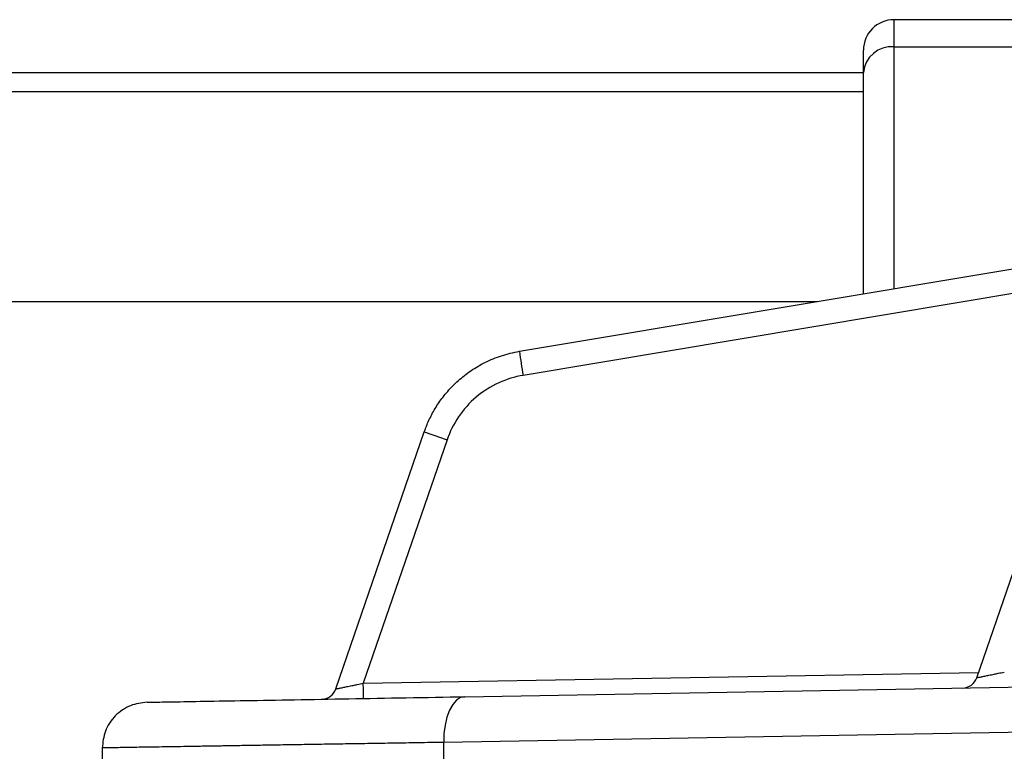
# Model space of a CAD drawing. Header units: millimetres. Extents: x 5 to 597, y 5 to 415.
# Tile 82 of 136: x 302.54 to 309.01, y 315.16 to 319.97. Entities that reach past the tile are written whole.
import ezdxf

# ---------------------------------------------------------------- set-up
doc = ezdxf.new("R2010")
doc.units = ezdxf.units.MM

msp = doc.modelspace()

# ---------------------------------------------------------------- linework, layer by layer
at = {"color": 7, "linetype": 'Continuous', "lineweight": 25}
for p, q in [((309.177, 319.9691), (308.281, 319.9691)), ((308.081, 319.6232), (308.081, 319.7691)), ((308.281, 319.7907), (309.177, 319.7907)), ((308.081, 319.6191), (293.081, 319.6191)), ((308.081, 318.1695), (308.081, 319.6232)), ((293.081, 319.4975), (308.081, 319.4975)), ((305.8209, 317.7913), (310.2621, 318.5345)), ((293.081, 318.1191), (307.7794, 318.1191)), ((308.8258, 315.6478), (309.6377, 318.0059)), ((304.6151, 315.5743), (305.1965, 317.2627)), ((305.3464, 317.2106), (304.7958, 315.6116)), ((305.4621, 315.5233), (314.6857, 315.6843)), ((314.5474, 315.3843), (305.3238, 315.2233)), ((303.081, 315.1869), (303.081, 314.988)), ((305.3238, 315.0504), (305.3238, 315.2233))]:
    msp.add_line(p, q, dxfattribs=at)
at = {"color": 8, "linetype": 'Continuous', "lineweight": 25}
for p, q in [((308.281, 319.9691), (308.281, 319.7907)), ((308.281, 319.7907), (308.281, 318.203)), ((309.8213, 318.2988), (305.8459, 317.6335)), ((304.7958, 315.6116), (308.8376, 315.6822))]:
    msp.add_line(p, q, dxfattribs=at)
at = {"color": 7, "linetype": 'Continuous', "lineweight": 25, "flags": 128}
msp.add_lwpolyline([(305.4621, 315.5233), (305.4343, 315.5171), (305.4078, 315.4997), (305.3836, 315.4719), (305.3626, 315.4345), (305.3455, 315.3892), (305.3331, 315.3375), (305.3257, 315.2815), (305.3238, 315.2233)], dxfattribs=at)
at = {"color": 7, "linetype": 'Continuous', "lineweight": 25}
for centre, radius, start, end in [((308.281, 319.7691), 0.2, 90, 180), ((308.2661, 319.6054), 0.186, 85.40494, 174.51339), ((310.4152, 318.4386), 4.6397, 188.01957, 189.99275), ((309.842, 330.3881), 13.9232, 250.50937, 251.16236), ((308.7312, 315.6803), 0.1, 271, 341), ((304.5206, 315.6069), 0.1, 271, 341), ((301.9313, 315.5366), 2.8654, 359.50031, 1.49973)]:
    msp.add_arc(centre, radius, start, end, dxfattribs=at)
for points, knots in [([(305.1965, 317.2627), (305.201, 317.2754), (305.2103, 317.301), (305.2269, 317.3391), (305.2459, 317.3775), (305.2676, 317.4159), (305.2922, 317.4541), (305.3196, 317.4919), (305.3501, 317.529), (305.3836, 317.5651), (305.4202, 317.5999), (305.46, 317.6331), (305.5029, 317.6644), (305.5488, 317.6935), (305.5978, 317.7199), (305.6497, 317.7434), (305.7044, 317.7634), (305.7616, 317.78), (305.801, 317.7875), (305.8209, 317.7913)], [0, 0, 0, 0, 0.046896, 0.095283, 0.145161, 0.19653, 0.24939, 0.303741, 0.359583, 0.416916, 0.47574, 0.536055, 0.59786, 0.661157, 0.725944, 0.792222, 0.859991, 0.92925, 1, 1, 1, 1]), ([(305.8459, 317.6335), (305.7921, 317.6245), (305.7375, 317.6082), (305.6328, 317.5603), (305.5828, 317.5287), (305.4932, 317.4528), (305.4538, 317.4087), (305.3892, 317.3133), (305.3641, 317.2622), (305.3464, 317.2106)], [0, 0, 0, 0, 0.25, 0.25, 0.5, 0.5, 0.75, 0.75, 1, 1, 1, 1]), ([(308.8258, 315.6478), (308.826, 315.6478), (308.8264, 315.648), (308.8297, 315.6487), (308.835, 315.6499), (308.8426, 315.6515), (308.8524, 315.6535), (308.8644, 315.6559), (308.8816, 315.6594), (308.9063, 315.6646), (308.9365, 315.6707), (308.9706, 315.6778), (308.9932, 315.6824), (309.0064, 315.6851)], [0, 0, 0, 0, 0.062912, 0.127154, 0.192977, 0.260613, 0.330277, 0.402166, 0.476458, 0.601536, 0.743958, 0.8504, 1, 1, 1, 1]), ([(304.6151, 315.5743), (304.6153, 315.5744), (304.6157, 315.5745), (304.619, 315.5752), (304.6244, 315.5764), (304.632, 315.578), (304.6418, 315.58), (304.6538, 315.5824), (304.6709, 315.5859), (304.6957, 315.5911), (304.7259, 315.5972), (304.7599, 315.6043), (304.7826, 315.6089), (304.7958, 315.6116)], [0, 0, 0, 0, 0.062912, 0.127154, 0.192977, 0.260613, 0.330277, 0.402166, 0.476458, 0.601536, 0.743958, 0.8504, 1, 1, 1, 1]), ([(303.3757, 315.4869), (303.3757, 315.4869), (303.3905, 315.4871), (303.4487, 315.4881), (303.492, 315.4889), (303.6046, 315.4908), (303.6738, 315.4921), (303.8339, 315.4949), (303.9248, 315.4964), (304.2228, 315.5016), (304.4548, 315.5057), (304.9461, 315.5143), (305.205, 315.5188), (305.4621, 315.5233)], [0, 0, 0, 0, 0.125, 0.125, 0.25, 0.25, 0.375, 0.375, 0.5, 0.5, 0.75, 0.75, 1, 1, 1, 1]), ([(303.3757, 315.4869), (303.3385, 315.4823), (303.2811, 315.4752), (303.2125, 315.4374), (303.1654, 315.3987), (303.1276, 315.3509), (303.0909, 315.2817), (303.0849, 315.2243), (303.081, 315.1869)], [0, 0, 0, 0, 0.239697, 0.368515, 0.5, 0.631485, 0.760303, 1, 1, 1, 1]), ([(305.3238, 315.2233), (305.2956, 315.2229), (305.2395, 315.2219), (305.1569, 315.2206), (305.0758, 315.2193), (304.9965, 315.218), (304.9188, 315.2168), (304.8428, 315.2155), (304.7685, 315.2143), (304.6959, 315.2131), (304.625, 315.212), (304.5559, 315.2109), (304.4885, 315.2098), (304.4228, 315.2087), (304.3589, 315.2077), (304.2967, 315.2067), (304.2362, 315.2057), (304.1775, 315.2047), (304.1205, 315.2038), (304.0652, 315.2029), (304.0117, 315.202), (303.9598, 315.2012), (303.9096, 315.2004), (303.8612, 315.1996), (303.8143, 315.1988), (303.7692, 315.1981), (303.7257, 315.1974), (303.6663, 315.1964), (303.5937, 315.1952), (303.5114, 315.1939), (303.4362, 315.1927), (303.3682, 315.1916), (303.3073, 315.1906), (303.2537, 315.1897), (303.2073, 315.189), (303.1681, 315.1883), (303.1362, 315.1878), (303.1114, 315.1874), (303.0939, 315.1871), (303.083, 315.1869), (303.0816, 315.1869), (303.081, 315.1869)], [0, 0, 0, 0, 0.0209549, 0.041772, 0.0624512, 0.0829925, 0.103396, 0.1236617, 0.1437895, 0.1637795, 0.1836316, 0.2033458, 0.2229222, 0.2423608, 0.2616615, 0.2808244, 0.2998494, 0.3187366, 0.3374859, 0.3560974, 0.3745711, 0.3929069, 0.4111049, 0.4291651, 0.4470874, 0.4648719, 0.4825185, 0.5000273, 0.5393622, 0.5785511, 0.617594, 0.6564911, 0.6952422, 0.7338474, 0.7723067, 0.8106202, 0.8487878, 0.8868095, 0.9246855, 0.9624156, 1, 1, 1, 1])]:
    msp.add_open_spline(points, degree=3, knots=knots, dxfattribs=at)
msp.add_open_spline([(304.6673, 315.7259), (304.6673, 315.7259), (304.6687, 315.7299), (304.6714, 315.7377)], degree=3, dxfattribs=at)

doc.saveas('drawing.dxf')
